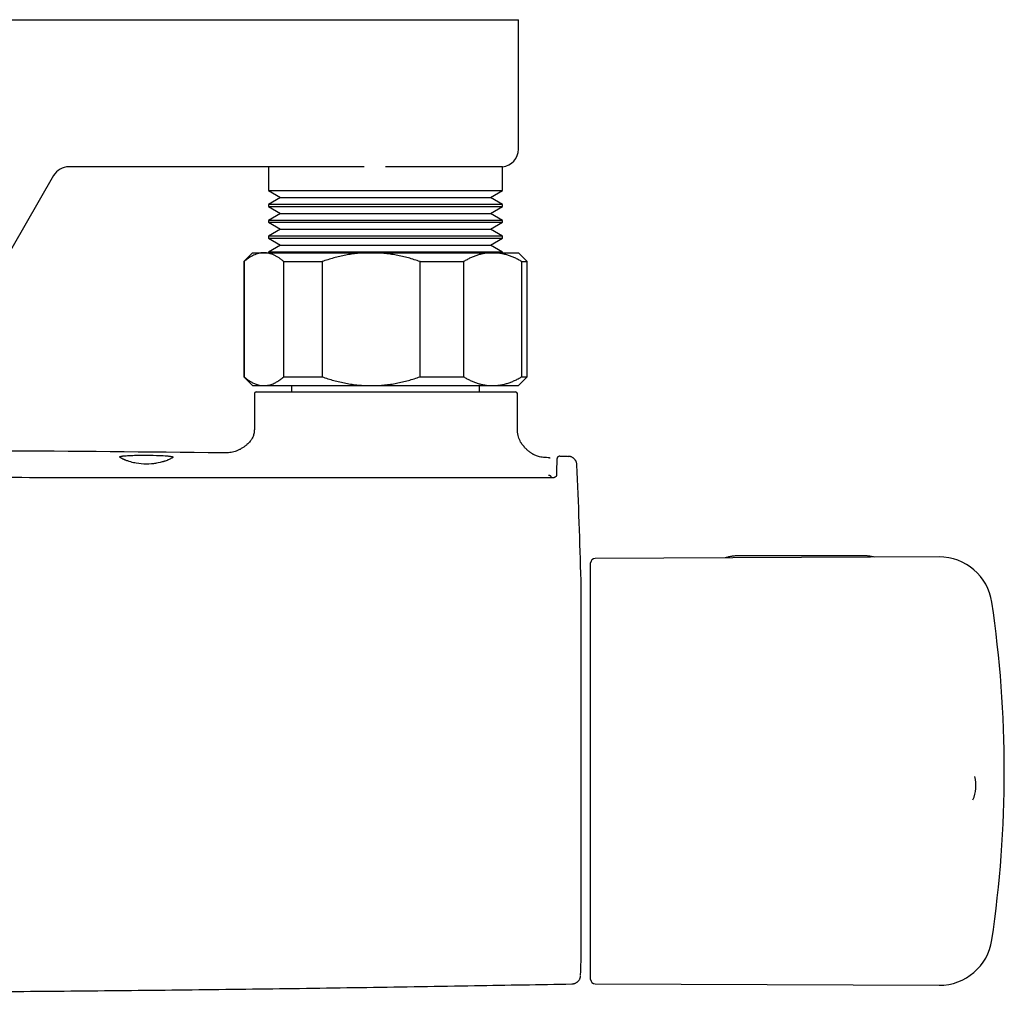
# Model space of a CAD drawing. Header units: millimetres. Extents: x 8 to 1577, y 12 to 2534.
# Tile 11 of 128: x 836 to 947, y 1188 to 1298. Entities that reach past the tile are written whole.
import ezdxf

# ---------------------------------------------------------------- set-up
doc = ezdxf.new("R2010")
doc.units = ezdxf.units.MM

msp = doc.modelspace()

# ---------------------------------------------------------------- linework, layer by layer
at = {"color": 7, "linetype": 'Continuous', "lineweight": 30}
for p, q in [((814.35, 1297.99), (877.1, 1297.99)), ((877.1, 1297.99), (892.1, 1297.99)), ((892.1, 1283.37), (892.1, 1297.99)), ((874.69, 1281.39), (841.35, 1281.39)), ((863.88, 1281.39), (863.88, 1278.72)), ((890.32, 1281.39), (877.1, 1281.39)), ((890.32, 1278.72), (890.32, 1281.39)), ((839.62, 1280.39), (830.73, 1264.99)), ((863.88, 1278.72), (865.24, 1277.93)), ((863.88, 1278.72), (890.32, 1278.72)), ((888.95, 1277.93), (890.32, 1278.72)), ((865.24, 1277.93), (863.88, 1277.14)), ((865.24, 1277.93), (888.95, 1277.93)), ((890.32, 1277.14), (888.95, 1277.93)), ((863.88, 1277.14), (863.88, 1276.92)), ((877.1, 1277.14), (863.88, 1277.14)), ((863.88, 1276.92), (865.24, 1276.13)), ((863.88, 1276.92), (890.32, 1276.92)), ((890.32, 1277.14), (877.1, 1277.14)), ((888.95, 1276.13), (890.32, 1276.92)), ((890.32, 1276.92), (890.32, 1277.14)), ((865.24, 1276.13), (863.88, 1275.34)), ((863.88, 1275.34), (863.88, 1275.12)), ((877.1, 1275.34), (863.88, 1275.34)), ((863.88, 1275.12), (865.24, 1274.33)), ((863.88, 1275.12), (890.32, 1275.12)), ((865.24, 1276.13), (888.95, 1276.13)), ((890.32, 1275.34), (877.1, 1275.34)), ((890.32, 1275.34), (888.95, 1276.13)), ((888.95, 1274.33), (890.32, 1275.12)), ((890.32, 1275.12), (890.32, 1275.34)), ((865.24, 1274.33), (863.88, 1273.54)), ((865.24, 1274.33), (888.95, 1274.33)), ((890.32, 1273.54), (888.95, 1274.33)), ((863.88, 1273.54), (863.88, 1273.32)), ((877.1, 1273.54), (863.88, 1273.54)), ((863.88, 1273.32), (865.24, 1272.53)), ((863.88, 1273.32), (890.32, 1273.32)), ((890.32, 1273.54), (877.1, 1273.54)), ((888.95, 1272.53), (890.32, 1273.32)), ((890.32, 1273.32), (890.32, 1273.54)), ((865.24, 1272.53), (863.88, 1271.74)), ((863.88, 1271.74), (863.88, 1271.69)), ((877.1, 1271.74), (863.88, 1271.74)), ((865.24, 1272.53), (888.95, 1272.53)), ((890.32, 1271.74), (877.1, 1271.74)), ((890.32, 1271.74), (888.95, 1272.53)), ((890.32, 1271.69), (890.32, 1271.74)), ((862.1, 1271.69), (861.1, 1270.69)), ((861.1, 1270.69), (861.1, 1257.69)), ((861.1, 1270.69), (861.13, 1270.69)), ((861.13, 1270.69), (861.13, 1257.69)), ((862.1, 1271.69), (863.37, 1271.69)), ((863.37, 1271.69), (875.47, 1271.69)), ((865.61, 1270.69), (869.93, 1270.69)), ((865.61, 1257.69), (865.61, 1270.69)), ((869.93, 1270.69), (869.93, 1257.69)), ((875.47, 1271.69), (889.2, 1271.69)), ((881, 1257.69), (881, 1270.69)), ((881, 1270.69), (885.91, 1270.69)), ((885.91, 1270.69), (885.91, 1257.69)), ((889.2, 1271.69), (892.1, 1271.69)), ((893.1, 1270.69), (892.1, 1271.69)), ((892.49, 1257.69), (892.49, 1270.69)), ((892.49, 1270.69), (893.1, 1270.69)), ((893.1, 1257.69), (893.1, 1270.69)), ((861.1, 1257.69), (862.1, 1256.69)), ((861.1, 1257.69), (861.13, 1257.69)), ((865.61, 1257.69), (869.93, 1257.69)), ((881, 1257.69), (885.91, 1257.69)), ((892.1, 1256.69), (893.1, 1257.69)), ((892.49, 1257.69), (893.1, 1257.69)), ((862.1, 1256.69), (863.37, 1256.69)), ((863.37, 1256.69), (875.47, 1256.69)), ((866.5, 1256.69), (866.5, 1255.99)), ((875.47, 1256.69), (889.2, 1256.69)), ((887.7, 1255.99), (887.7, 1256.69)), ((889.2, 1256.69), (892.1, 1256.69)), ((862.3, 1255.79), (862.3, 1252.19)), ((862.5, 1255.99), (891.79, 1255.99)), ((891.99, 1252.19), (891.99, 1255.79)), ((895.62, 1248.55), (895.62, 1248.55)), ((895.63, 1248.55), (895.67, 1248.55)), ((896.81, 1248.73), (896.81, 1248.73)), ((895.8, 1246.39), (895.8, 1246.28)), ((939.6, 1237.36), (900.76, 1237.19)), ((930.91, 1237.5), (917.11, 1237.5)), ((900.26, 1211.59), (900.26, 1236.69)), ((899.17, 1191.69), (899.17, 1234.69)), ((943.63, 1212.57), (943.63, 1212.58)), ((900.26, 1189.68), (900.26, 1211.59)), ((900.76, 1189.18), (939.6, 1189.02))]:
    msp.add_line(p, q, dxfattribs=at)
at = {"color": 7, "linetype": 'Continuous', "lineweight": 30, "flags": 128}
for points in [[(850.1, 1248.84), (850.48, 1248.84), (850.85, 1248.83), (851.23, 1248.82), (851.5, 1248.81), (851.76, 1248.8), (852, 1248.79), (852.23, 1248.78), (852.32, 1248.77), (852.41, 1248.76), (852.51, 1248.75), (852.61, 1248.74), (852.7, 1248.73), (852.79, 1248.72), (852.88, 1248.71), (852.93, 1248.7), (852.97, 1248.69), (853, 1248.69), (853.03, 1248.68), (853.05, 1248.68), (853.06, 1248.67), (853.07, 1248.66), (853.08, 1248.66), (853.09, 1248.65), (853.09, 1248.65), (853.1, 1248.64), (853.1, 1248.64), (853.1, 1248.63), (853.09, 1248.61), (853.07, 1248.59), (853.04, 1248.56), (852.96, 1248.51), (852.86, 1248.45), (852.81, 1248.42), (852.74, 1248.39), (852.67, 1248.36), (852.58, 1248.32), (852.58, 1248.32), (852.58, 1248.32), (852.58, 1248.32), (852.58, 1248.32), (852.58, 1248.32), (852.58, 1248.32), (852.58, 1248.32), (852.58, 1248.32), (852.58, 1248.32), (852.57, 1248.32), (852.56, 1248.31), (852.53, 1248.3), (852.49, 1248.28), (852.43, 1248.25), (852.33, 1248.22), (852.21, 1248.18), (852.16, 1248.16), (852.11, 1248.14), (852.05, 1248.12), (852, 1248.11), (851.94, 1248.09), (851.89, 1248.08), (851.65, 1248.01), (851.44, 1247.96), (851.25, 1247.93), (851.14, 1247.91), (851.02, 1247.89), (850.91, 1247.87), (850.79, 1247.86), (850.67, 1247.85), (850.38, 1247.83), (850.1, 1247.82), (849.82, 1247.83), (849.53, 1247.85), (849.24, 1247.89), (848.95, 1247.93), (848.81, 1247.96), (848.66, 1247.99), (848.5, 1248.03), (848.33, 1248.08), (848.16, 1248.13), (847.99, 1248.19), (847.9, 1248.22), (847.83, 1248.25), (847.77, 1248.27), (847.72, 1248.29), (847.66, 1248.31), (847.63, 1248.33), (847.62, 1248.33), (847.59, 1248.34), (847.56, 1248.36), (847.54, 1248.37), (847.51, 1248.38), (847.49, 1248.39), (847.46, 1248.4), (847.44, 1248.41), (847.34, 1248.46), (847.29, 1248.49), (847.24, 1248.52), (847.2, 1248.55), (847.16, 1248.57), (847.12, 1248.61), (847.1, 1248.65), (847.1, 1248.66), (847.11, 1248.67), (847.12, 1248.68), (847.15, 1248.69), (847.16, 1248.7), (847.19, 1248.7), (847.22, 1248.71), (847.26, 1248.72), (847.31, 1248.73), (847.36, 1248.74), (847.41, 1248.74), (847.45, 1248.75), (847.5, 1248.75), (847.56, 1248.76), (847.61, 1248.77), (847.66, 1248.77), (847.81, 1248.78), (847.96, 1248.79), (848.11, 1248.8), (848.26, 1248.81), (848.42, 1248.82), (848.59, 1248.82), (848.77, 1248.83), (848.95, 1248.83), (849.32, 1248.84), (849.71, 1248.84), (850.1, 1248.84)], [(896.82, 1248.73), (896.94, 1248.73), (897.05, 1248.73), (897.16, 1248.72), (897.28, 1248.72), (897.39, 1248.72), (897.5, 1248.72), (897.62, 1248.72), (897.73, 1248.71)]]:
    msp.add_lwpolyline(points, dxfattribs=at)
at = {"color": 7, "linetype": 'Continuous', "lineweight": 30}
for centre, radius, start, end in [((890.1, 1283.37), 2, 276.3297, 0), ((841.35, 1279.39), 2, 90, 150), ((862.5, 1255.79), 0.2, 90, 180), ((891.79, 1255.79), 0.2, 0, 90), ((802.1, -3750.79), 5000.21, 89.35207, 89.93125), ((99.46, 1213.19), 800, 1.54039, 2.47664), ((939.62, 1231.36), 6, 8.4268, 90.25), ((900.76, 1236.69), 0.5, 90.25, 180), ((898.97, 1234.69), 0.2, 0, 1.5404), ((816.96, 1213.19), 130, 351.5732, 8.4268), ((939.76, 1211.55), 4, 336.1084, 14.8187), ((939.62, 1195.02), 6, 269.75, 351.5732), ((99.46, 1213.19), 800, 358.35228, 358.45961), ((898.97, 1191.69), 0.2, 358.4596, 0), ((900.76, 1189.68), 0.5, 180, 269.75)]:
    msp.add_arc(centre, radius, start, end, dxfattribs=at)
for points, knots in [([(863.37, 1271.69), (863.34, 1271.69), (863.23, 1271.69), (863.02, 1271.67), (862.75, 1271.61), (862.48, 1271.53), (862.2, 1271.41), (861.93, 1271.27), (861.66, 1271.1), (861.39, 1270.91), (861.22, 1270.76), (861.13, 1270.69)], [0, 0, 0, 0, 0.034085, 0.1527, 0.271316, 0.392046, 0.512882, 0.633735, 0.754489, 0.877243, 1, 1, 1, 1]), ([(865.61, 1270.69), (865.52, 1270.76), (865.35, 1270.91), (865.08, 1271.11), (864.8, 1271.28), (864.52, 1271.42), (864.24, 1271.54), (863.95, 1271.62), (863.66, 1271.68), (863.47, 1271.68), (863.37, 1271.69)], [0, 0, 0, 0, 0.123055, 0.246106, 0.370182, 0.494254, 0.620027, 0.745797, 0.87262, 1, 1, 1, 1]), ([(875.47, 1271.69), (875.4, 1271.69), (875.12, 1271.69), (874.6, 1271.67), (873.93, 1271.61), (873.26, 1271.53), (872.6, 1271.42), (871.93, 1271.27), (871.26, 1271.1), (870.59, 1270.91), (870.15, 1270.76), (869.93, 1270.69)], [0, 0, 0, 0, 0.034085, 0.153093, 0.272216, 0.39135, 0.510374, 0.63243, 0.754489, 0.877243, 1, 1, 1, 1]), ([(881, 1270.69), (880.78, 1270.76), (880.34, 1270.91), (879.68, 1271.11), (879, 1271.28), (878.31, 1271.42), (877.61, 1271.54), (876.9, 1271.62), (876.19, 1271.68), (875.71, 1271.68), (875.47, 1271.69)], [0, 0, 0, 0, 0.122898, 0.246192, 0.369483, 0.494367, 0.619247, 0.745935, 0.87262, 1, 1, 1, 1]), ([(889.2, 1271.69), (889.16, 1271.69), (888.99, 1271.69), (888.69, 1271.67), (888.29, 1271.61), (887.89, 1271.53), (887.49, 1271.42), (887.09, 1271.28), (886.69, 1271.11), (886.3, 1270.91), (886.04, 1270.76), (885.91, 1270.69)], [0, 0, 0, 0, 0.0314257, 0.1503532, 0.2692819, 0.3891325, 0.5089859, 0.6313852, 0.7537883, 0.8768923, 1, 1, 1, 1]), ([(892.49, 1270.69), (892.36, 1270.76), (892.1, 1270.91), (891.7, 1271.11), (891.3, 1271.28), (890.89, 1271.42), (890.47, 1271.54), (890.05, 1271.62), (889.62, 1271.68), (889.34, 1271.68), (889.2, 1271.69)], [0, 0, 0, 0, 0.122973, 0.245942, 0.369581, 0.493217, 0.619375, 0.745529, 0.872765, 1, 1, 1, 1]), ([(861.13, 1257.69), (861.23, 1257.6), (861.44, 1257.43), (861.76, 1257.21), (862.04, 1257.04), (862.29, 1256.92), (862.5, 1256.84), (862.72, 1256.77), (862.93, 1256.72), (863.15, 1256.69), (863.3, 1256.69), (863.37, 1256.69)], [0, 0, 0, 0, 0.144066, 0.288188, 0.43223, 0.525734, 0.619237, 0.714191, 0.809145, 0.904573, 1, 1, 1, 1]), ([(863.37, 1256.69), (863.4, 1256.69), (863.48, 1256.69), (863.64, 1256.7), (863.84, 1256.73), (864.06, 1256.78), (864.3, 1256.86), (864.58, 1256.98), (864.89, 1257.15), (865.25, 1257.39), (865.49, 1257.59), (865.61, 1257.69)], [0, 0, 0, 0, 0.034085, 0.115792, 0.197499, 0.302421, 0.407382, 0.512309, 0.671919, 0.831539, 1, 1, 1, 1]), ([(869.93, 1257.69), (870.15, 1257.61), (870.59, 1257.46), (871.26, 1257.27), (871.94, 1257.1), (872.63, 1256.95), (873.32, 1256.84), (874.03, 1256.75), (874.75, 1256.7), (875.23, 1256.69), (875.47, 1256.69)], [0, 0, 0, 0, 0.122973, 0.245942, 0.369581, 0.493217, 0.619247, 0.745935, 0.87262, 1, 1, 1, 1]), ([(875.47, 1256.69), (875.53, 1256.69), (875.82, 1256.69), (876.33, 1256.71), (877, 1256.76), (877.67, 1256.84), (878.34, 1256.96), (879.01, 1257.1), (879.68, 1257.27), (880.35, 1257.46), (880.78, 1257.61), (881, 1257.69)], [0, 0, 0, 0, 0.034085, 0.152946, 0.271869, 0.390736, 0.511535, 0.632337, 0.754871, 0.877452, 1, 1, 1, 1]), ([(885.91, 1257.69), (886.03, 1257.61), (886.29, 1257.47), (886.67, 1257.28), (887.06, 1257.11), (887.46, 1256.97), (887.86, 1256.85), (888.27, 1256.76), (888.68, 1256.71), (888.99, 1256.69), (889.16, 1256.69), (889.2, 1256.69)], [0, 0, 0, 0, 0.119246, 0.238489, 0.358338, 0.478183, 0.600299, 0.722411, 0.845493, 0.968574, 1, 1, 1, 1]), ([(889.2, 1256.69), (889.33, 1256.69), (889.61, 1256.7), (890.02, 1256.75), (890.43, 1256.83), (890.85, 1256.94), (891.26, 1257.08), (891.67, 1257.26), (892.08, 1257.46), (892.35, 1257.61), (892.49, 1257.69)], [0, 0, 0, 0, 0.122618, 0.245238, 0.368878, 0.492521, 0.618996, 0.745475, 0.872735, 1, 1, 1, 1]), ([(862.3, 1252.19), (862.3, 1252.09), (862.3, 1251.9), (862.29, 1251.62), (862.26, 1251.38), (862.21, 1251.16), (862.15, 1250.96), (862.07, 1250.78), (861.99, 1250.63), (861.91, 1250.51), (861.81, 1250.38), (861.66, 1250.22), (861.45, 1250.02), (861.22, 1249.84), (860.96, 1249.66), (860.68, 1249.5), (860.4, 1249.36), (860.11, 1249.26), (859.82, 1249.18), (859.53, 1249.13), (859.23, 1249.11), (858.95, 1249.11), (858.77, 1249.11), (858.69, 1249.11)], [0, 0, 0, 0, 0.054085, 0.103137, 0.147317, 0.186912, 0.222175, 0.260251, 0.291318, 0.314701, 0.335766, 0.381887, 0.432986, 0.488061, 0.545579, 0.603727, 0.660401, 0.715116, 0.769802, 0.825631, 0.883696, 0.945024, 1, 1, 1, 1]), ([(895.62, 1248.55), (895.51, 1248.56), (895.28, 1248.56), (894.95, 1248.58), (894.64, 1248.62), (894.38, 1248.68), (894.16, 1248.76), (893.98, 1248.83), (893.84, 1248.9), (893.73, 1248.97), (893.62, 1249.03), (893.51, 1249.1), (893.41, 1249.18), (893.31, 1249.25), (893.21, 1249.33), (893.11, 1249.42), (893, 1249.52), (892.87, 1249.65), (892.73, 1249.81), (892.58, 1249.99), (892.42, 1250.21), (892.28, 1250.46), (892.15, 1250.76), (892.06, 1251.08), (892.01, 1251.43), (891.99, 1251.8), (891.99, 1252.05), (891.99, 1252.19)], [0, 0, 0, 0, 0.058261, 0.118067, 0.171143, 0.21776, 0.257871, 0.291062, 0.316652, 0.337546, 0.358907, 0.380769, 0.403027, 0.425565, 0.445022, 0.466486, 0.493065, 0.524689, 0.561025, 0.601428, 0.644842, 0.697592, 0.752122, 0.808833, 0.868509, 0.932014, 1, 1, 1, 1]), ([(896.78, 1248.73), (896.78, 1248.73), (896.77, 1248.73), (896.75, 1248.72), (896.73, 1248.72), (896.71, 1248.72), (896.69, 1248.71), (896.68, 1248.7), (896.66, 1248.7), (896.65, 1248.69), (896.64, 1248.69), (896.63, 1248.68), (896.62, 1248.68), (896.62, 1248.68), (896.61, 1248.67), (896.6, 1248.67), (896.59, 1248.66), (896.58, 1248.65), (896.57, 1248.65), (896.56, 1248.64), (896.56, 1248.63), (896.55, 1248.63), (896.54, 1248.62), (896.53, 1248.61), (896.53, 1248.61), (896.52, 1248.6), (896.51, 1248.59), (896.5, 1248.58), (896.49, 1248.58), (896.49, 1248.57), (896.48, 1248.55), (896.47, 1248.52), (896.46, 1248.46), (896.46, 1248.37), (896.45, 1248.26), (896.44, 1248.13), (896.44, 1247.99), (896.43, 1247.82), (896.42, 1247.63), (896.42, 1247.41), (896.41, 1247.16), (896.41, 1246.88), (896.4, 1246.67), (896.4, 1246.56)], [0, 0, 0, 0, 0.028756, 0.072894, 0.114664, 0.154066, 0.19046, 0.224569, 0.256393, 0.285933, 0.313664, 0.339028, 0.362189, 0.38387, 0.404157, 0.428614, 0.450685, 0.47037, 0.481653, 0.491969, 0.501317, 0.510029, 0.520433, 0.532979, 0.54677, 0.562462, 0.580063, 0.599633, 0.621183, 0.643397, 0.66734, 0.692989, 0.720347, 0.749407, 0.780155, 0.804325, 0.829445, 0.855513, 0.882527, 0.910485, 0.939383, 0.96922, 1, 1, 1, 1]), ([(898.71, 1247.76), (898.7, 1247.81), (898.69, 1247.91), (898.65, 1248.05), (898.61, 1248.15), (898.56, 1248.24), (898.5, 1248.32), (898.44, 1248.4), (898.37, 1248.47), (898.29, 1248.53), (898.19, 1248.59), (898.09, 1248.64), (897.97, 1248.68), (897.85, 1248.71), (897.77, 1248.71), (897.73, 1248.71)], [0, 0, 0, 0, 0.104023, 0.206955, 0.274143, 0.339643, 0.409982, 0.469018, 0.533245, 0.602357, 0.675901, 0.753262, 0.833675, 0.916248, 1, 1, 1, 1]), ([(898.71, 1247.76), (898.71, 1247.76), (898.71, 1247.76), (898.71, 1247.75), (898.71, 1247.75), (898.71, 1247.75)], [0, 0, 0, 0, 0.499464, 0.996092, 1, 1, 1, 1]), ([(895.9, 1246.28), (895.67, 1246.28), (895.23, 1246.28), (894.59, 1246.28), (893.98, 1246.28), (893.41, 1246.28), (892.89, 1246.28), (892.4, 1246.28), (891.96, 1246.28), (891.55, 1246.28), (891.18, 1246.28), (890.85, 1246.28), (890.53, 1246.28), (890.23, 1246.28), (889.93, 1246.28), (889.63, 1246.28), (889.32, 1246.28), (888.68, 1246.28), (887.7, 1246.28), (886.38, 1246.29), (883.14, 1246.29), (876.13, 1246.29), (865.79, 1246.3), (854.06, 1246.3), (842.06, 1246.3), (829.34, 1246.31), (817.78, 1246.31), (810.7, 1246.31), (808.1, 1246.31)], [0, 0, 0, 0, 0.007787, 0.015131, 0.022032, 0.02849, 0.034505, 0.039982, 0.045031, 0.049652, 0.053847, 0.057686, 0.061142, 0.064564, 0.068009, 0.071478, 0.074969, 0.078483, 0.093372, 0.10842, 0.123468, 0.204085, 0.348042, 0.476576, 0.60511, 0.758127, 0.911144, 1, 1, 1, 1]), ([(895.8, 1246.39), (895.79, 1246.41), (895.79, 1246.45), (895.74, 1246.49), (895.69, 1246.52), (895.64, 1246.53), (895.57, 1246.55), (895.53, 1246.55), (895.5, 1246.55)], [0, 0, 0, 0, 0.2193029, 0.4495486, 0.5750758, 0.7082596, 0.8488311, 1, 1, 1, 1]), ([(895.8, 1246.39), (895.79, 1246.37), (895.78, 1246.34), (895.73, 1246.31), (895.69, 1246.29), (895.66, 1246.28), (895.65, 1246.28)], [0, 0, 0, 0, 0.387223, 0.668566, 0.887289, 1, 1, 1, 1]), ([(896.4, 1246.56), (896.4, 1246.55), (896.4, 1246.53), (896.39, 1246.49), (896.37, 1246.46), (896.34, 1246.43), (896.32, 1246.41), (896.29, 1246.39), (896.25, 1246.36), (896.19, 1246.33), (896.13, 1246.31), (896.06, 1246.29), (895.99, 1246.28), (895.93, 1246.28), (895.9, 1246.28)], [0, 0, 0, 0, 0.095225, 0.178912, 0.314905, 0.383228, 0.433299, 0.46887, 0.544828, 0.657023, 0.727362, 0.807573, 0.898158, 1, 1, 1, 1]), ([(917.11, 1237.5), (917.08, 1237.5), (916.97, 1237.5), (916.79, 1237.49), (916.57, 1237.47), (916.36, 1237.45), (916.15, 1237.42), (915.94, 1237.38), (915.74, 1237.34), (915.58, 1237.29), (915.48, 1237.26), (915.45, 1237.25)], [0, 0, 0, 0, 0.067159, 0.192282, 0.317443, 0.442648, 0.567915, 0.69326, 0.818699, 0.944243, 1, 1, 1, 1]), ([(932.31, 1237.33), (932.31, 1237.33), (932.23, 1237.35), (932.09, 1237.38), (931.88, 1237.42), (931.67, 1237.45), (931.46, 1237.47), (931.25, 1237.49), (931.06, 1237.5), (930.95, 1237.5), (930.91, 1237.5)], [0, 0, 0, 0, 0.018223, 0.168215, 0.318123, 0.467954, 0.617724, 0.767449, 0.917147, 1, 1, 1, 1]), ([(898.15, 1189.17), (898.18, 1189.17), (898.26, 1189.18), (898.37, 1189.2), (898.47, 1189.23), (898.56, 1189.27), (898.64, 1189.31), (898.71, 1189.36), (898.78, 1189.41), (898.85, 1189.47), (898.92, 1189.56), (898.99, 1189.66), (899.05, 1189.77), (899.09, 1189.88), (899.12, 1190.01), (899.12, 1190.1), (899.13, 1190.14)], [0, 0, 0, 0, 0.076827, 0.149223, 0.216127, 0.276679, 0.346418, 0.402693, 0.450118, 0.509837, 0.583938, 0.671745, 0.745844, 0.826051, 0.911228, 1, 1, 1, 1]), ([(818.65, 1188.23), (821.23, 1188.24), (827.87, 1188.26), (838.55, 1188.35), (850.7, 1188.46), (862.85, 1188.61), (875, 1188.78), (886.77, 1188.97), (894.48, 1189.11), (898.15, 1189.17)], [0, 0, 0, 0, 0.097526, 0.250358, 0.403192, 0.556026, 0.708862, 0.861699, 1, 1, 1, 1])]:
    msp.add_open_spline(points, degree=3, knots=knots, dxfattribs=at)

doc.saveas('drawing.dxf')
